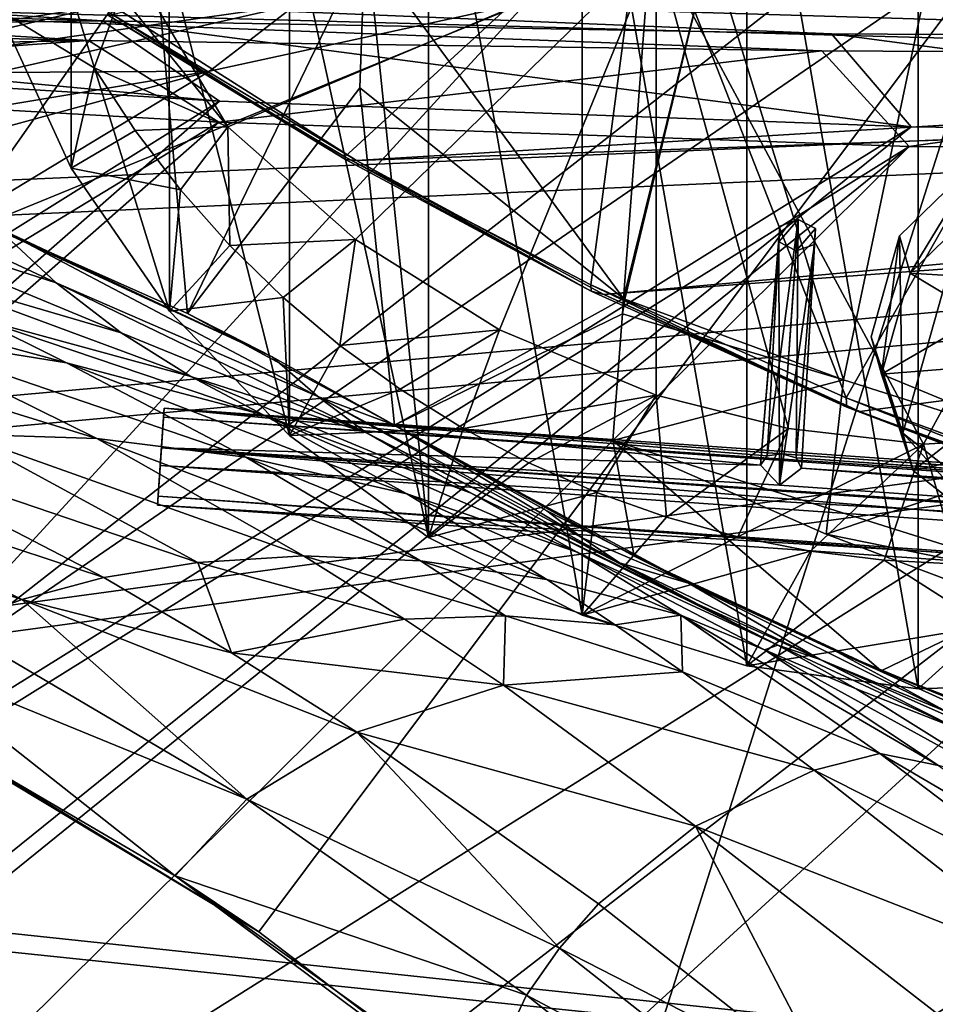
# Model space of a CAD drawing. Header units: metres. Extents: x -904 to 0, y -908 to 0.
# Tile 83 of 161: x -686 to -598, y -154 to -59. Entities that reach past the tile are written whole.
import ezdxf

# ---------------------------------------------------------------- set-up
doc = ezdxf.new("R2010")
doc.units = ezdxf.units.M

msp = doc.modelspace()

# ---------------------------------------------------------------- linework, layer by layer
at = {"layer": 'top'}
for points in [[(-599.289185, -25.944717, 1924.886841), (-582.246765, -24.173403, 1927.144531), (-582.486755, -122.939278, 1984.111816)], [(-615.870667, -27.952496, 1924.059814), (-599.289185, -25.944717, 1924.886841), (-599.292603, -123.532387, 1981.228638)], [(-599.292603, -123.532387, 1981.228638), (-599.289185, -25.944717, 1924.886841), (-582.486755, -122.939278, 1984.111816)], [(-631.825684, -30.156021, 1924.642944), (-615.870667, -27.952496, 1924.059814), (-615.893738, -121.315697, 1977.961182)], [(-615.893738, -121.315697, 1977.961182), (-615.870667, -27.952496, 1924.059814), (-599.292603, -123.532387, 1981.228638)], [(-646.723083, -32.457893, 1926.647583), (-631.825684, -30.156021, 1924.642944), (-631.843079, -116.379242, 1974.423828)], [(-631.843079, -116.379242, 1974.423828), (-631.825684, -30.156021, 1924.642944), (-615.893738, -121.315697, 1977.961182)], [(-653.473389, -43.613338, 1933.930176), (-646.723083, -32.457893, 1926.647583), (-646.729492, -108.869835, 1970.764648)], [(-646.729492, -108.869835, 1970.764648), (-646.723083, -32.457893, 1926.647583), (-631.843079, -116.379242, 1974.423828)], [(-625.838684, -45.323685, 1506.101196), (-573.211792, -37.15416, 1505.238892), (-606.250549, -95.326286, 1536.737061)], [(-606.250549, -95.326286, 1536.737061), (-573.211792, -37.15416, 1505.238892), (-580.693237, -104.750137, 1543.907715)], [(-660.197449, -47.493408, 1937.437622), (-653.473389, -43.613338, 1933.930176), (-646.729492, -108.869835, 1970.764648)], [(-677.72467, -58.27211, 1507.729004), (-625.838684, -45.323685, 1506.101196), (-654.81665, -71.977325, 1518.557007)], [(-625.838684, -45.323685, 1506.101196), (-630.979187, -84.363945, 1528.255493), (-654.81665, -71.977325, 1518.557007)], [(-630.979187, -84.363945, 1528.255493), (-625.838684, -45.323685, 1506.101196), (-606.250549, -95.326286, 1536.737061)], [(-671.847412, -52.832878, 1944.112305), (-660.197449, -47.493408, 1937.437622), (-660.17804, -98.976768, 1967.157227)], [(-660.197449, -47.493408, 1937.437622), (-646.729492, -108.869835, 1970.764648), (-660.17804, -98.976768, 1967.157227)], [(-606.136536, -51.913334, 661.366394), (-699.573181, -124.930893, 659.502441), (-590.518311, -49.992722, 661.435425)], [(-699.573181, -124.930893, 659.502441), (-663.146606, -147.079544, 658.922424), (-590.518311, -49.992722, 661.435425)], [(-590.518311, -49.992722, 661.435425), (-663.146606, -147.079544, 658.922424), (-629.467651, -172.820374, 658.248413)], [(-629.467651, -172.820374, 658.248413), (-584.097839, -207.702347, 657.334961), (-590.518311, -49.992722, 661.435425)], [(-606.136536, -51.913334, 661.366394), (-637.192749, -56.981213, 661.227844), (-699.573181, -124.930893, 659.502441)], [(-673.222168, -51.566269, 225.094833), (-691.508057, -77.616821, 226.568298), (-694.304688, -51.566387, 221.456497)], [(-670.081665, -87.140091, 232.05661), (-691.508057, -77.616821, 226.568298), (-673.222168, -51.566269, 225.094833)], [(-676.5354, -51.566265, 2019.448486), (-666.153809, -69.048439, 2018.337402), (-624.672058, -51.56601, 2028.267822)], [(-676.5354, -51.566265, 2019.448486), (-676.5354, -56.227249, 2018.626587), (-666.153809, -69.048439, 2018.337402)], [(-652.891602, -51.566227, 229.025223), (-670.081665, -87.140091, 232.05661), (-673.222168, -51.566269, 225.094833)], [(-652.891602, -51.566227, 229.025223), (-653.372864, -65.284836, 231.395981), (-670.081665, -87.140091, 232.05661)], [(-666.153809, -69.048439, 2018.337402), (-653.805725, -79.988022, 2018.618408), (-624.672058, -51.56601, 2028.267822)], [(-624.672058, -51.56601, 2028.267822), (-653.805725, -79.988022, 2018.618408), (-639.842285, -88.741081, 2019.398438)], [(-627.826843, -85.693954, 240.781998), (-653.372864, -65.284836, 231.395981), (-652.891602, -51.566227, 229.025223)], [(-625.241882, -51.566051, 235.196579), (-627.826843, -85.693954, 240.781998), (-652.891602, -51.566227, 229.025223)], [(-639.842285, -88.741081, 2019.398438), (-624.666809, -95.070076, 2020.597656), (-624.672058, -51.56601, 2028.267822)], [(-619.445923, -51.565506, 231.234299), (-627.696411, -85.774162, 240.76474), (-627.826843, -85.693954, 240.781998)], [(-627.826843, -85.693954, 240.781998), (-625.241882, -51.566051, 235.196579), (-619.445923, -51.565506, 231.234299)], [(-606.513977, -93.594833, 227.542374), (-627.696411, -85.774162, 240.76474), (-619.445923, -51.565506, 231.234299)], [(-572.431702, -51.56575, 2034.584595), (-624.672058, -51.56601, 2028.267822), (-598.748596, -99.805199, 2023.215332)], [(-624.672058, -51.56601, 2028.267822), (-611.855408, -98.296593, 2021.814209), (-598.748596, -99.805199, 2023.215332)], [(-624.666809, -95.070076, 2020.597656), (-611.855408, -98.296593, 2021.814209), (-624.672058, -51.56601, 2028.267822)], [(-597.693359, -51.565914, 217.78299), (-606.513977, -93.594833, 227.542374), (-619.445923, -51.565506, 231.234299)], [(-584.61438, -100.53476, 216.1931), (-606.513977, -93.594833, 227.542374), (-597.693359, -51.565914, 217.78299)], [(-572.431702, -51.56575, 2034.584595), (-598.748596, -99.805199, 2023.215332), (-572.460754, -98.283653, 2026.344116)], [(-575.18042, -51.565811, 206.322891), (-584.61438, -100.53476, 216.1931), (-597.693359, -51.565914, 217.78299)], [(-681.336731, -56.008152, 1951.036011), (-671.847412, -52.832878, 1944.112305), (-671.826111, -86.944016, 1963.797729)], [(-671.847412, -52.832878, 1944.112305), (-660.17804, -98.976768, 1967.157227), (-671.826111, -86.944016, 1963.797729)], [(-688.421509, -57.72229, 1958.627319), (-681.336731, -56.008152, 1951.036011), (-681.336914, -73.076019, 1960.890259)], [(-676.5354, -56.227249, 2018.626587), (-688.421509, -57.72229, 1958.627319), (-679.103699, -63.336586, 1989.019043)], [(-681.336731, -56.008152, 1951.036011), (-671.826111, -86.944016, 1963.797729), (-681.336914, -73.076019, 1960.890259)], [(-666.153809, -69.048439, 2018.337402), (-676.5354, -56.227249, 2018.626587), (-679.103699, -63.336586, 1989.019043)], [(-676.740051, -57.707558, 1606.950562), (-653.710815, -72.309532, 1606.576172), (-387.700989, -56.295364, 1606.961792)], [(-387.700989, -56.295364, 1606.961792), (-653.710815, -72.309532, 1606.576172), (-379.609039, -62.712627, 1606.793701)], [(-688.617249, -63.810783, 771.015198), (-659.544006, -57.217247, 770.81958), (-705.781616, -63.809055, 881.688293)], [(-659.544006, -57.217247, 770.81958), (-678.420044, -57.36451, 881.352661), (-705.781616, -63.809055, 881.688293)], [(-637.192749, -56.981213, 661.227844), (-698.250366, -81.97522, 660.627258), (-699.573181, -124.930893, 659.502441)], [(-637.192749, -56.981213, 661.227844), (-667.944397, -63.67429, 661.088806), (-698.250366, -81.97522, 660.627258)], [(-688.617249, -63.810783, 771.015198), (-667.944397, -63.67429, 661.088806), (-659.544006, -57.217247, 770.81958)], [(-667.944397, -63.67429, 661.088806), (-637.192749, -56.981213, 661.227844), (-659.544006, -57.217247, 770.81958)], [(-719.390991, -63.668213, 992.853638), (-678.420044, -57.36451, 881.352661), (-693.73999, -57.422012, 992.433289)], [(-705.781616, -63.809055, 881.688293), (-678.420044, -57.36451, 881.352661), (-719.390991, -63.668213, 992.853638)], [(-679.103699, -63.336586, 1989.019043), (-688.421509, -57.72229, 1958.627319), (-681.336914, -73.076019, 1960.890259)], [(-654.772949, -72.232903, 1562.806396), (-677.580322, -58.030148, 1557.350708), (-677.72467, -58.27211, 1507.729004)], [(-676.740051, -57.707558, 1606.950562), (-677.580322, -58.030148, 1557.350708), (-653.710815, -72.309532, 1606.576172)], [(-677.580322, -58.030148, 1557.350708), (-654.772949, -72.232903, 1562.806396), (-653.710815, -72.309532, 1606.576172)], [(-654.81665, -71.977325, 1518.557007), (-654.772949, -72.232903, 1562.806396), (-677.72467, -58.27211, 1507.729004)], [(-653.710815, -72.309532, 1606.576172), (-629.739319, -85.308647, 1606.241211), (-379.609039, -62.712627, 1606.793701)], [(-379.609039, -62.712627, 1606.793701), (-629.739319, -85.308647, 1606.241211), (-369.758789, -65.81794, 1606.712402)], [(-688.617249, -63.810783, 771.015198), (-717.313416, -71.901535, 771.204773), (-667.944397, -63.67429, 661.088806)], [(-717.313416, -71.901535, 771.204773), (-698.311218, -71.975281, 660.949097), (-667.944397, -63.67429, 661.088806)], [(-667.944397, -63.67429, 661.088806), (-698.311218, -71.975281, 660.949097), (-698.250366, -81.97522, 660.627258)], [(-681.336914, -73.076019, 1960.890259), (-675.14624, -69.404274, 1989.514282), (-679.103699, -63.336586, 1989.019043)], [(-675.14624, -69.404274, 1989.514282), (-666.153809, -69.048439, 2018.337402), (-679.103699, -63.336586, 1989.019043)], [(-653.372864, -65.284836, 231.395981), (-650.000427, -97.990288, 237.975601), (-670.081665, -87.140091, 232.05661)], [(-653.372864, -65.284836, 231.395981), (-627.826843, -85.693954, 240.781998), (-650.000427, -97.990288, 237.975601)], [(-629.739319, -85.308647, 1606.241211), (-604.935974, -96.644119, 1605.948364), (-369.758789, -65.81794, 1606.712402)], [(-369.758789, -65.81794, 1606.712402), (-604.935974, -96.644119, 1605.948364), (-579.41748, -106.263069, 1605.699219)], [(-670.760498, -75.160553, 1990.12854), (-675.14624, -69.404274, 1989.514282), (-681.336914, -73.076019, 1960.890259)], [(-675.14624, -69.404274, 1989.514282), (-670.760498, -75.160553, 1990.12854), (-666.153809, -69.048439, 2018.337402)], [(-666.153809, -69.048439, 2018.337402), (-670.760498, -75.160553, 1990.12854), (-665.9729, -80.574387, 1990.850586)], [(-653.805725, -79.988022, 2018.618408), (-666.153809, -69.048439, 2018.337402), (-665.9729, -80.574387, 1990.850586)], [(-706.781189, -76.455765, 409.234253), (-713.90332, -69.70594, 407.43335), (-682.79718, -84.184547, 383.199188)], [(-713.90332, -69.70594, 407.43335), (-688.608215, -78.789703, 381.493652), (-682.79718, -84.184547, 383.199188)], [(-630.979187, -84.363945, 1528.255493), (-630.947449, -85.001038, 1567.692261), (-654.81665, -71.977325, 1518.557007)], [(-630.947449, -85.001038, 1567.692261), (-654.772949, -72.232903, 1562.806396), (-654.81665, -71.977325, 1518.557007)], [(-653.710815, -72.309532, 1606.576172), (-654.772949, -72.232903, 1562.806396), (-630.947449, -85.001038, 1567.692261)], [(-629.739319, -85.308647, 1606.241211), (-653.710815, -72.309532, 1606.576172), (-630.947449, -85.001038, 1567.692261)], [(-671.826111, -86.944016, 1963.797729), (-670.760498, -75.160553, 1990.12854), (-681.336914, -73.076019, 1960.890259)], [(-665.9729, -80.574387, 1990.850586), (-670.760498, -75.160553, 1990.12854), (-671.826111, -86.944016, 1963.797729)], [(-698.969971, -82.44548, 411.105713), (-706.781189, -76.455765, 409.234253), (-676.487732, -89.034195, 384.943604)], [(-706.781189, -76.455765, 409.234253), (-682.79718, -84.184547, 383.199188), (-676.487732, -89.034195, 384.943604)], [(-670.081665, -87.140091, 232.05661), (-661.854492, -91.347397, 357.745209), (-691.508057, -77.616821, 226.568298)], [(-661.854492, -91.347397, 357.745209), (-688.608215, -78.789703, 381.493652), (-691.508057, -77.616821, 226.568298)], [(-682.79718, -84.184547, 383.199188), (-688.608215, -78.789703, 381.493652), (-657.457458, -95.206398, 359.191254)], [(-688.608215, -78.789703, 381.493652), (-661.854492, -91.347397, 357.745209), (-657.457458, -95.206398, 359.191254)], [(-653.805725, -79.988022, 2018.618408), (-665.9729, -80.574387, 1990.850586), (-660.810913, -85.618492, 1991.668945)], [(-655.303345, -90.26812, 1992.571411), (-653.805725, -79.988022, 2018.618408), (-660.810913, -85.618492, 1991.668945)], [(-639.842285, -88.741081, 2019.398438), (-653.805725, -79.988022, 2018.618408), (-655.303345, -90.26812, 1992.571411)], [(-660.810913, -85.618492, 1991.668945), (-665.9729, -80.574387, 1990.850586), (-671.826111, -86.944016, 1963.797729)], [(-676.487732, -89.034195, 384.943604), (-669.759094, -93.275589, 386.704712), (-698.969971, -82.44548, 411.105713)], [(-669.759094, -93.275589, 386.704712), (-690.585266, -87.585106, 413.019958), (-698.969971, -82.44548, 411.105713)], [(-690.585266, -87.585106, 413.019958), (-681.800598, -91.951897, 414.950867), (-709.900879, -84.246231, 440.784576)], [(-681.800598, -91.951897, 414.950867), (-699.474854, -89.081345, 442.74588), (-709.900879, -84.246231, 440.784576)], [(-676.487732, -89.034195, 384.943604), (-682.79718, -84.184547, 383.199188), (-652.741638, -98.710968, 360.64389)], [(-682.79718, -84.184547, 383.199188), (-657.457458, -95.206398, 359.191254), (-652.741638, -98.710968, 360.64389)], [(-606.250549, -95.326286, 1536.737061), (-606.190125, -96.241852, 1571.963257), (-630.979187, -84.363945, 1528.255493)], [(-606.190125, -96.241852, 1571.963257), (-630.947449, -85.001038, 1567.692261), (-630.979187, -84.363945, 1528.255493)], [(-671.826111, -86.944016, 1963.797729), (-660.17804, -98.976768, 1967.157227), (-660.810913, -85.618492, 1991.668945)], [(-660.17804, -98.976768, 1967.157227), (-655.303345, -90.26812, 1992.571411), (-660.810913, -85.618492, 1991.668945)], [(-627.826843, -85.693954, 240.781998), (-627.940002, -87.188065, 241.026535), (-650.000427, -97.990288, 237.975601)], [(-629.739319, -85.308647, 1606.241211), (-630.947449, -85.001038, 1567.692261), (-606.190125, -96.241852, 1571.963257)], [(-604.935974, -96.644119, 1605.948364), (-629.739319, -85.308647, 1606.241211), (-606.190125, -96.241852, 1571.963257)], [(-627.696411, -85.774162, 240.76474), (-627.940002, -87.188065, 241.026535), (-627.826843, -85.693954, 240.781998)], [(-606.513977, -93.594833, 227.542374), (-627.940002, -87.188065, 241.026535), (-627.696411, -85.774162, 240.76474)], [(-669.759094, -93.275589, 386.704712), (-662.732483, -96.966431, 388.465149), (-690.585266, -87.585106, 413.019958)], [(-662.732483, -96.966431, 388.465149), (-681.800598, -91.951897, 414.950867), (-690.585266, -87.585106, 413.019958)], [(-650.000427, -97.990288, 237.975601), (-650.000488, -97.990654, 348.25708), (-670.081665, -87.140091, 232.05661)], [(-650.000488, -97.990654, 348.25708), (-661.854492, -91.347397, 357.745209), (-670.081665, -87.140091, 232.05661)], [(-650.000427, -97.990288, 237.975601), (-627.940002, -87.188065, 241.026535), (-628.85614, -99.448586, 243.024078)], [(-628.85614, -99.448586, 243.024078), (-627.940002, -87.188065, 241.026535), (-606.513977, -93.594833, 227.542374)], [(-699.474854, -89.081345, 442.74588), (-678.850708, -99.274269, 446.655853), (-715.564514, -87.919098, 471.651886)], [(-678.850708, -99.274269, 446.655853), (-691.964844, -98.856468, 475.370453), (-715.564514, -87.919098, 471.651886)], [(-649.480347, -94.500999, 1993.545776), (-639.842285, -88.741081, 2019.398438), (-655.303345, -90.26812, 1992.571411)], [(-643.37262, -98.297325, 1994.579956), (-639.842285, -88.741081, 2019.398438), (-649.480347, -94.500999, 1993.545776)], [(-624.666809, -95.070076, 2020.597656), (-639.842285, -88.741081, 2019.398438), (-643.37262, -98.297325, 1994.579956)], [(-681.800598, -91.951897, 414.950867), (-664.415955, -101.083519, 418.807953), (-699.474854, -89.081345, 442.74588)], [(-664.415955, -101.083519, 418.807953), (-678.850708, -99.274269, 446.655853), (-699.474854, -89.081345, 442.74588)], [(-676.487732, -89.034195, 384.943604), (-652.741638, -98.710968, 360.64389), (-669.759094, -93.275589, 386.704712)], [(-649.480347, -94.500999, 1993.545776), (-655.303345, -90.26812, 1992.571411), (-660.17804, -98.976768, 1967.157227)], [(-657.457458, -95.206398, 359.191254), (-661.854492, -91.347397, 357.745209), (-650.000488, -97.990654, 348.25708)], [(-662.732483, -96.966431, 388.465149), (-648.818665, -104.630913, 391.989044), (-681.800598, -91.951897, 414.950867)], [(-648.818665, -104.630913, 391.989044), (-664.415955, -101.083519, 418.807953), (-681.800598, -91.951897, 414.950867)], [(-652.741638, -98.710968, 360.64389), (-642.574463, -104.582138, 363.514862), (-669.759094, -93.275589, 386.704712)], [(-642.574463, -104.582138, 363.514862), (-662.732483, -96.966431, 388.465149), (-669.759094, -93.275589, 386.704712)], [(-608.191833, -108.552475, 230.130722), (-628.85614, -99.448586, 243.024078), (-606.513977, -93.594833, 227.542374)], [(-608.191833, -108.552475, 230.130722), (-606.513977, -93.594833, 227.542374), (-584.61438, -100.53476, 216.1931)], [(-660.17804, -98.976768, 1967.157227), (-643.37262, -98.297325, 1994.579956), (-649.480347, -94.500999, 1993.545776)], [(-657.457458, -95.206398, 359.191254), (-650.000488, -97.990654, 348.25708), (-631.828857, -108.912361, 338.271667)], [(-657.457458, -95.206398, 359.191254), (-631.828857, -108.912361, 338.271667), (-628.220825, -111.307091, 339.298523)], [(-652.741638, -98.710968, 360.64389), (-657.457458, -95.206398, 359.191254), (-628.220825, -111.307091, 339.298523)], [(-643.37262, -98.297325, 1994.579956), (-637.007935, -101.641159, 1995.66272), (-624.666809, -95.070076, 2020.597656)], [(-637.007935, -101.641159, 1995.66272), (-630.423401, -104.515373, 1996.78186), (-624.666809, -95.070076, 2020.597656)], [(-624.666809, -95.070076, 2020.597656), (-630.423401, -104.515373, 1996.78186), (-623.655945, -106.904442, 1997.925659)], [(-611.855408, -98.296593, 2021.814209), (-624.666809, -95.070076, 2020.597656), (-623.655945, -106.904442, 1997.925659)], [(-580.693237, -104.750137, 1543.907715), (-580.734863, -105.414047, 1559.733521), (-606.250549, -95.326286, 1536.737061)], [(-580.734863, -105.414047, 1559.733521), (-606.190125, -96.241852, 1571.963257), (-606.250549, -95.326286, 1536.737061)], [(-580.734863, -105.414047, 1559.733521), (-580.607422, -105.857239, 1575.572754), (-606.190125, -96.241852, 1571.963257)], [(-580.607422, -105.857239, 1575.572754), (-580.309692, -106.088234, 1591.411133), (-606.190125, -96.241852, 1571.963257)], [(-606.190125, -96.241852, 1571.963257), (-580.309692, -106.088234, 1591.411133), (-604.935974, -96.644119, 1605.948364)], [(-642.574463, -104.582138, 363.514862), (-632.304504, -110.281067, 366.378967), (-662.732483, -96.966431, 388.465149)], [(-632.304504, -110.281067, 366.378967), (-648.818665, -104.630913, 391.989044), (-662.732483, -96.966431, 388.465149)], [(-580.309692, -106.088234, 1591.411133), (-579.41748, -106.263069, 1605.699219), (-604.935974, -96.644119, 1605.948364)], [(-660.17804, -98.976768, 1967.157227), (-646.729492, -108.869835, 1970.764648), (-643.37262, -98.297325, 1994.579956)], [(-650.000427, -97.990288, 237.975601), (-635.248657, -106.285835, 337.241669), (-650.000488, -97.990654, 348.25708)], [(-650.000488, -97.990654, 348.25708), (-635.248657, -106.285835, 337.241669), (-631.828857, -108.912361, 338.271667)], [(-626.786621, -110.682686, 245.53241), (-621.517151, -113.292892, 327.720367), (-650.000427, -97.990288, 237.975601)], [(-621.517151, -113.292892, 327.720367), (-635.248657, -106.285835, 337.241669), (-650.000427, -97.990288, 237.975601)], [(-628.85614, -99.448586, 243.024078), (-626.786621, -110.682686, 245.53241), (-650.000427, -97.990288, 237.975601)], [(-646.729492, -108.869835, 1970.764648), (-637.007935, -101.641159, 1995.66272), (-643.37262, -98.297325, 1994.579956)], [(-611.855408, -98.296593, 2021.814209), (-623.655945, -106.904442, 1997.925659), (-616.735474, -108.799606, 1999.084717)], [(-598.748596, -99.805199, 2023.215332), (-611.855408, -98.296593, 2021.814209), (-616.735474, -108.799606, 1999.084717)], [(-572.460754, -98.283653, 2026.344116), (-598.748596, -99.805199, 2023.215332), (-595.406555, -111.441788, 2002.560303)], [(-703.663269, -99.514404, 504.812805), (-691.964844, -98.856468, 475.370453), (-669.075684, -111.282997, 479.030426)], [(-669.075684, -111.282997, 479.030426), (-691.964844, -98.856468, 475.370453), (-658.824158, -110.656563, 450.523987)], [(-691.964844, -98.856468, 475.370453), (-678.850708, -99.274269, 446.655853), (-658.824158, -110.656563, 450.523987)], [(-628.220825, -111.307091, 339.298523), (-620.571533, -115.36618, 341.313812), (-652.741638, -98.710968, 360.64389)], [(-620.571533, -115.36618, 341.313812), (-642.574463, -104.582138, 363.514862), (-652.741638, -98.710968, 360.64389)], [(-713.891357, -100.969963, 534.868774), (-703.663269, -99.514404, 504.812805), (-678.190979, -112.758087, 508.056793)], [(-678.190979, -112.758087, 508.056793), (-703.663269, -99.514404, 504.812805), (-669.075684, -111.282997, 479.030426)], [(-658.824158, -110.656563, 450.523987), (-678.850708, -99.274269, 446.655853), (-647.512573, -111.12001, 422.643219)], [(-678.850708, -99.274269, 446.655853), (-664.415955, -101.083519, 418.807953), (-647.512573, -111.12001, 422.643219)], [(-628.85614, -99.448586, 243.024078), (-608.191833, -108.552475, 230.130722), (-585.16449, -113.234718, 254.221786)], [(-585.16449, -113.234718, 254.221786), (-602.860229, -121.780579, 252.522476), (-628.85614, -99.448586, 243.024078)], [(-602.860229, -121.780579, 252.522476), (-626.786621, -110.682686, 245.53241), (-628.85614, -99.448586, 243.024078)], [(-616.735474, -108.799606, 1999.084717), (-609.696655, -110.19175, 2000.249146), (-598.748596, -99.805199, 2023.215332)], [(-609.696655, -110.19175, 2000.249146), (-602.574768, -111.074043, 2001.4104), (-598.748596, -99.805199, 2023.215332)], [(-598.748596, -99.805199, 2023.215332), (-602.574768, -111.074043, 2001.4104), (-595.406555, -111.441788, 2002.560303)], [(-722.614502, -102.98246, 565.43512), (-713.891357, -100.969963, 534.868774), (-686.125, -114.869667, 537.516479)], [(-686.125, -114.869667, 537.516479), (-713.891357, -100.969963, 534.868774), (-678.190979, -112.758087, 508.056793)], [(-647.512573, -111.12001, 422.643219), (-664.415955, -101.083519, 418.807953), (-635.266174, -112.937775, 395.511108)], [(-664.415955, -101.083519, 418.807953), (-648.818665, -104.630913, 391.989044), (-635.266174, -112.937775, 395.511108)], [(-586.31427, -116.783852, 218.740707), (-608.191833, -108.552475, 230.130722), (-584.61438, -100.53476, 216.1931)], [(-637.007935, -101.641159, 1995.66272), (-646.729492, -108.869835, 1970.764648), (-630.423401, -104.515373, 1996.78186)], [(-692.848328, -117.434547, 567.329651), (-722.614502, -102.98246, 565.43512), (-686.125, -114.869667, 537.516479)], [(-635.266174, -112.937775, 395.511108), (-648.818665, -104.630913, 391.989044), (-622.274048, -116.389595, 369.260284)], [(-648.818665, -104.630913, 391.989044), (-632.304504, -110.281067, 366.378967), (-622.274048, -116.389595, 369.260284)], [(-646.729492, -108.869835, 1970.764648), (-631.843079, -116.379242, 1974.423828), (-630.423401, -104.515373, 1996.78186)], [(-612.861938, -119.315041, 343.322388), (-642.574463, -104.582138, 363.514862), (-620.571533, -115.36618, 341.313812)], [(-612.861938, -119.315041, 343.322388), (-632.304504, -110.281067, 366.378967), (-642.574463, -104.582138, 363.514862)], [(-630.423401, -104.515373, 1996.78186), (-631.843079, -116.379242, 1974.423828), (-623.655945, -106.904442, 1997.925659)], [(-631.828857, -108.912361, 338.271667), (-635.248657, -106.285835, 337.241669), (-621.517151, -113.292892, 327.720367)], [(-623.655945, -106.904442, 1997.925659), (-631.843079, -116.379242, 1974.423828), (-616.735474, -108.799606, 1999.084717)], [(-608.191833, -108.552475, 230.130722), (-586.31427, -116.783852, 218.740707), (-585.16449, -113.234718, 254.221786)], [(-631.843079, -116.379242, 1974.423828), (-609.696655, -110.19175, 2000.249146), (-616.735474, -108.799606, 1999.084717)], [(-631.828857, -108.912361, 338.271667), (-621.517151, -113.292892, 327.720367), (-628.220825, -111.307091, 339.298523)], [(-658.824158, -110.656563, 450.523987), (-649.05835, -116.782669, 452.437958), (-669.075684, -111.282997, 479.030426)], [(-647.512573, -111.12001, 422.643219), (-639.257019, -116.47039, 424.549255), (-658.824158, -110.656563, 450.523987)], [(-639.257019, -116.47039, 424.549255), (-649.05835, -116.782669, 452.437958), (-658.824158, -110.656563, 450.523987)], [(-622.274048, -116.389595, 369.260284), (-632.304504, -110.281067, 366.378967), (-614.156555, -119.756935, 357.028595)], [(-632.304504, -110.281067, 366.378967), (-612.861938, -119.315041, 343.322388), (-614.156555, -119.756935, 357.028595)], [(-631.843079, -116.379242, 1974.423828), (-615.893738, -121.315697, 1977.961182), (-609.696655, -110.19175, 2000.249146)], [(-602.860229, -121.780579, 252.522476), (-607.443481, -119.801796, 318.643555), (-626.786621, -110.682686, 245.53241)], [(-607.443481, -119.801796, 318.643555), (-621.517151, -113.292892, 327.720367), (-626.786621, -110.682686, 245.53241)], [(-615.893738, -121.315697, 1977.961182), (-602.574768, -111.074043, 2001.4104), (-609.696655, -110.19175, 2000.249146)], [(-669.075684, -111.282997, 479.030426), (-665.804688, -120.03463, 509.647522), (-678.190979, -112.758087, 508.056793)], [(-649.05835, -116.782669, 452.437958), (-665.804688, -120.03463, 509.647522), (-669.075684, -111.282997, 479.030426)], [(-635.266174, -112.937775, 395.511108), (-628.634644, -117.328247, 397.269226), (-647.512573, -111.12001, 422.643219)], [(-628.634644, -117.328247, 397.269226), (-639.257019, -116.47039, 424.549255), (-647.512573, -111.12001, 422.643219)], [(-621.517151, -113.292892, 327.720367), (-608.78363, -120.693016, 330.97641), (-628.220825, -111.307091, 339.298523)], [(-608.78363, -120.693016, 330.97641), (-620.571533, -115.36618, 341.313812), (-628.220825, -111.307091, 339.298523)], [(-602.574768, -111.074043, 2001.4104), (-615.893738, -121.315697, 1977.961182), (-592.554504, -117.468033, 1992.686523)], [(-602.574768, -111.074043, 2001.4104), (-592.554504, -117.468033, 1992.686523), (-595.406555, -111.441788, 2002.560303)], [(-665.804688, -120.03463, 509.647522), (-686.125, -114.869667, 537.516479), (-678.190979, -112.758087, 508.056793)], [(-635.266174, -112.937775, 395.511108), (-622.274048, -116.389595, 369.260284), (-628.634644, -117.328247, 397.269226)], [(-607.443481, -119.801796, 318.643555), (-596.436768, -125.784904, 321.172089), (-621.517151, -113.292892, 327.720367)], [(-596.436768, -125.784904, 321.172089), (-608.78363, -120.693016, 330.97641), (-621.517151, -113.292892, 327.720367)], [(-577.790833, -131.438873, 258.708527), (-602.860229, -121.780579, 252.522476), (-585.16449, -113.234718, 254.221786)], [(-692.848328, -117.434547, 567.329651), (-686.125, -114.869667, 537.516479), (-664.326416, -134.21666, 569.149597)], [(-686.125, -114.869667, 537.516479), (-665.804688, -120.03463, 509.647522), (-653.673157, -127.735252, 511.214691)], [(-686.125, -114.869667, 537.516479), (-653.673157, -127.735252, 511.214691), (-664.326416, -134.21666, 569.149597)], [(-608.78363, -120.693016, 330.97641), (-612.861938, -119.315041, 343.322388), (-620.571533, -115.36618, 341.313812)], [(-622.274048, -116.389595, 369.260284), (-622.104248, -121.87397, 399.024231), (-628.634644, -117.328247, 397.269226)], [(-614.156555, -119.756935, 357.028595), (-597.304688, -130.963715, 361.993378), (-622.274048, -116.389595, 369.260284)], [(-597.304688, -130.963715, 361.993378), (-602.984314, -129.813568, 375.061127), (-622.274048, -116.389595, 369.260284)], [(-622.274048, -116.389595, 369.260284), (-602.984314, -129.813568, 375.061127), (-622.104248, -121.87397, 399.024231)], [(-639.469543, -123.191597, 454.336243), (-665.804688, -120.03463, 509.647522), (-649.05835, -116.782669, 452.437958)], [(-639.257019, -116.47039, 424.549255), (-639.469543, -123.191597, 454.336243), (-649.05835, -116.782669, 452.437958)], [(-622.104248, -121.87397, 399.024231), (-639.469543, -123.191597, 454.336243), (-639.257019, -116.47039, 424.549255)], [(-628.634644, -117.328247, 397.269226), (-622.104248, -121.87397, 399.024231), (-639.257019, -116.47039, 424.549255)], [(-664.326416, -134.21666, 569.149597), (-698.339539, -120.294052, 597.428589), (-692.848328, -117.434547, 567.329651)], [(-615.893738, -121.315697, 1977.961182), (-599.292603, -123.532387, 1981.228638), (-592.554504, -117.468033, 1992.686523)], [(-592.554504, -117.468033, 1992.686523), (-599.292603, -123.532387, 1981.228638), (-582.486755, -122.939278, 1984.111816)], [(-665.804688, -120.03463, 509.647522), (-639.469543, -123.191597, 454.336243), (-653.673157, -127.735252, 511.214691)], [(-614.156555, -119.756935, 357.028595), (-612.861938, -119.315041, 343.322388), (-605.297119, -123.523201, 345.346222)], [(-605.297119, -123.523201, 345.346222), (-590.617188, -132.716324, 349.436768), (-614.156555, -119.756935, 357.028595)], [(-590.617188, -132.716324, 349.436768), (-597.304688, -130.963715, 361.993378), (-614.156555, -119.756935, 357.028595)], [(-612.861938, -119.315041, 343.322388), (-595.609253, -127.360001, 334.208771), (-605.297119, -123.523201, 345.346222)], [(-595.609253, -127.360001, 334.208771), (-612.861938, -119.315041, 343.322388), (-608.78363, -120.693016, 330.97641)], [(-593.020996, -125.802505, 310.012787), (-583.542358, -130.594498, 311.931519), (-607.443481, -119.801796, 318.643555)], [(-583.542358, -130.594498, 311.931519), (-596.436768, -125.784904, 321.172089), (-607.443481, -119.801796, 318.643555)], [(-602.860229, -121.780579, 252.522476), (-593.020996, -125.802505, 310.012787), (-607.443481, -119.801796, 318.643555)], [(-671.265503, -141.673218, 627.740967), (-702.585693, -123.329681, 627.740967), (-698.339539, -120.294052, 597.428589)], [(-671.265503, -141.673218, 627.740967), (-698.339539, -120.294052, 597.428589), (-664.326416, -134.21666, 569.149597)], [(-585.11084, -131.192886, 323.690186), (-595.609253, -127.360001, 334.208771), (-608.78363, -120.693016, 330.97641)], [(-608.78363, -120.693016, 330.97641), (-596.436768, -125.784904, 321.172089), (-585.11084, -131.192886, 323.690186)], [(-622.104248, -121.87397, 399.024231), (-609.359802, -131.420776, 402.52121), (-639.469543, -123.191597, 454.336243)], [(-602.984314, -129.813568, 375.061127), (-609.359802, -131.420776, 402.52121), (-622.104248, -121.87397, 399.024231)], [(-577.790833, -131.438873, 258.708527), (-578.249451, -131.279343, 301.835968), (-602.860229, -121.780579, 252.522476)], [(-578.249451, -131.279343, 301.835968), (-593.020996, -125.802505, 310.012787), (-602.860229, -121.780579, 252.522476)], [(-699.573181, -124.930893, 659.502441), (-702.585693, -123.329681, 627.740967), (-663.146606, -147.079544, 658.922424)], [(-702.585693, -123.329681, 627.740967), (-671.265503, -141.673218, 627.740967), (-663.146606, -147.079544, 658.922424)], [(-639.469543, -123.191597, 454.336243), (-620.856812, -136.832703, 458.078735), (-653.673157, -127.735252, 511.214691)], [(-609.359802, -131.420776, 402.52121), (-620.856812, -136.832703, 458.078735), (-639.469543, -123.191597, 454.336243)], [(-605.297119, -123.523201, 345.346222), (-595.609253, -127.360001, 334.208771), (-590.617188, -132.716324, 349.436768)], [(-664.326416, -134.21666, 569.149597), (-653.673157, -127.735252, 511.214691), (-634.043091, -148.667786, 542.536072)], [(-620.856812, -136.832703, 458.078735), (-630.236084, -144.366135, 514.270203), (-653.673157, -127.735252, 511.214691)], [(-653.673157, -127.735252, 511.214691), (-630.236084, -144.366135, 514.270203), (-634.043091, -148.667786, 542.536072)], [(-609.359802, -131.420776, 402.52121), (-602.984314, -129.813568, 375.061127), (-584.100098, -144.099457, 380.917175)], [(-584.100098, -144.099457, 380.917175), (-602.984314, -129.813568, 375.061127), (-580.753479, -142.869049, 367.025482)], [(-602.984314, -129.813568, 375.061127), (-597.304688, -130.963715, 361.993378), (-580.753479, -142.869049, 367.025482)], [(-620.856812, -136.832703, 458.078735), (-609.359802, -131.420776, 402.52121), (-584.122314, -151.214691, 409.540894)], [(-584.122314, -151.214691, 409.540894), (-609.359802, -131.420776, 402.52121), (-584.100098, -144.099457, 380.917175)], [(-637.238647, -153.212677, 570.882935), (-671.265503, -141.673218, 627.740967), (-664.326416, -134.21666, 569.149597)], [(-637.238647, -153.212677, 570.882935), (-664.326416, -134.21666, 569.149597), (-634.043091, -148.667786, 542.536072)], [(-630.236084, -144.366135, 514.270203), (-620.856812, -136.832703, 458.078735), (-607.668091, -162.161316, 517.240845)], [(-607.668091, -162.161316, 517.240845), (-620.856812, -136.832703, 458.078735), (-584.135437, -165.334106, 465.538879)], [(-584.135437, -165.334106, 465.538879), (-620.856812, -136.832703, 458.078735), (-584.122314, -151.214691, 409.540894)], [(-641.753601, -162.767349, 627.740967), (-671.265503, -141.673218, 627.740967), (-637.238647, -153.212677, 570.882935)], [(-663.146606, -147.079544, 658.922424), (-671.265503, -141.673218, 627.740967), (-629.467651, -172.820374, 658.248413)], [(-671.265503, -141.673218, 627.740967), (-641.753601, -162.767349, 627.740967), (-629.467651, -172.820374, 658.248413)], [(-630.236084, -144.366135, 514.270203), (-607.668091, -162.161316, 517.240845), (-634.043091, -148.667786, 542.536072)], [(-637.238647, -153.212677, 570.882935), (-634.043091, -148.667786, 542.536072), (-609.64032, -167.89682, 544.911438)], [(-634.043091, -148.667786, 542.536072), (-607.668091, -162.161316, 517.240845), (-609.64032, -167.89682, 544.911438)], [(-611.306091, -173.768661, 572.546082), (-641.753601, -162.767349, 627.740967), (-637.238647, -153.212677, 570.882935)], [(-611.306091, -173.768661, 572.546082), (-637.238647, -153.212677, 570.882935), (-609.64032, -167.89682, 544.911438)]]:
    msp.add_3dface(points, dxfattribs=at)
at = {"layer": 'top0123413'}
for points in [[(-612.680054, -78.680672, 1600.752319), (-613.918884, -100.959908, 1627.986816), (-610.898804, -78.037315, 1601.395142)], [(-613.918884, -100.959908, 1627.986816), (-612.486877, -100.747734, 1628.526367), (-610.898804, -78.037315, 1601.395142)], [(-612.786926, -80.20903, 1599.466675), (-610.898804, -78.037315, 1601.395142), (-611.112549, -81.094025, 1598.823975)], [(-612.786926, -80.20903, 1599.466675), (-612.680054, -78.680672, 1600.752319), (-610.898804, -78.037315, 1601.395142)], [(-610.898804, -78.037315, 1601.395142), (-612.486877, -100.747734, 1628.526367), (-611.098206, -101.157028, 1627.986938)], [(-610.898804, -78.037315, 1601.395142), (-609.224426, -78.922318, 1600.752319), (-611.112549, -81.094025, 1598.823975)], [(-609.224426, -78.922318, 1600.752319), (-610.898804, -78.037315, 1601.395142), (-611.098206, -101.157028, 1627.986938)], [(-612.786926, -80.20903, 1599.466675), (-614.570129, -101.86895, 1626.921143), (-612.680054, -78.680672, 1600.752319)], [(-614.570129, -101.86895, 1626.921143), (-613.918884, -100.959908, 1627.986816), (-612.680054, -78.680672, 1600.752319)], [(-611.112549, -81.094025, 1598.823975), (-609.224426, -78.922318, 1600.752319), (-609.331299, -80.450668, 1599.466675)], [(-609.224426, -78.922318, 1600.752319), (-611.098206, -101.157028, 1627.986938), (-610.579895, -102.147957, 1626.921021)], [(-609.331299, -80.450668, 1599.466675), (-609.224426, -78.922318, 1600.752319), (-610.579895, -102.147957, 1626.921021)], [(-612.700623, -103.804451, 1625.9552), (-614.570129, -101.86895, 1626.921143), (-612.786926, -80.20903, 1599.466675)], [(-611.112549, -81.094025, 1598.823975), (-612.700623, -103.804451, 1625.9552), (-612.786926, -80.20903, 1599.466675)], [(-611.112549, -81.094025, 1598.823975), (-609.331299, -80.450668, 1599.466675), (-612.700623, -103.804451, 1625.9552)], [(-609.331299, -80.450668, 1599.466675), (-610.579895, -102.147957, 1626.921021), (-612.700623, -103.804451, 1625.9552)], [(-672.325317, -96.34214, 1629.041138), (-614.570129, -101.86895, 1626.921143), (-672.592468, -100.163025, 1625.827271)], [(-672.385864, -97.20826, 1633.96521), (-672.325317, -96.34214, 1629.041138), (-672.592468, -100.163025, 1625.827271)], [(-273.299683, -124.244728, 1629.041138), (-672.325317, -96.34214, 1629.041138), (-672.385864, -97.20826, 1633.96521)], [(-612.486877, -100.747734, 1628.526367), (-613.918884, -100.959908, 1627.986816), (-672.325317, -96.34214, 1629.041138)], [(-613.918884, -100.959908, 1627.986816), (-614.570129, -101.86895, 1626.921143), (-672.325317, -96.34214, 1629.041138)], [(-672.325317, -96.34214, 1629.041138), (-273.299683, -124.244728, 1629.041138), (-612.486877, -100.747734, 1628.526367)], [(-273.36026, -125.110855, 1633.96521), (-672.385864, -97.20826, 1633.96521), (-672.713623, -101.895279, 1635.675293)], [(-672.713623, -101.895279, 1635.675293), (-672.385864, -97.20826, 1633.96521), (-672.592468, -100.163025, 1625.827271)], [(-273.36026, -125.110855, 1633.96521), (-273.299683, -124.244728, 1629.041138), (-672.385864, -97.20826, 1633.96521)], [(-672.920227, -104.850044, 1627.537354), (-672.592468, -100.163025, 1625.827271), (-273.894623, -132.75264, 1627.537354)], [(-672.713623, -101.895279, 1635.675293), (-672.592468, -100.163025, 1625.827271), (-672.920227, -104.850044, 1627.537354)], [(-672.592468, -100.163025, 1625.827271), (-273.566864, -128.065613, 1625.827271), (-273.894623, -132.75264, 1627.537354)], [(-614.570129, -101.86895, 1626.921143), (-612.700623, -103.804451, 1625.9552), (-672.592468, -100.163025, 1625.827271)], [(-672.592468, -100.163025, 1625.827271), (-612.700623, -103.804451, 1625.9552), (-333.38266, -123.336266, 1625.9552)], [(-672.592468, -100.163025, 1625.827271), (-333.38266, -123.336266, 1625.9552), (-273.566864, -128.065613, 1625.827271)], [(-273.299683, -124.244728, 1629.041138), (-333.168915, -120.279549, 1628.526367), (-612.486877, -100.747734, 1628.526367)], [(-612.486877, -100.747734, 1628.526367), (-333.168915, -120.279549, 1628.526367), (-611.098206, -101.157028, 1627.986938)], [(-333.168915, -120.279549, 1628.526367), (-334.600922, -120.491714, 1627.986816), (-611.098206, -101.157028, 1627.986938)], [(-611.098206, -101.157028, 1627.986938), (-334.600922, -120.491714, 1627.986816), (-610.579895, -102.147957, 1626.921021)], [(-273.687988, -129.797867, 1635.675293), (-672.713623, -101.895279, 1635.675293), (-672.980774, -105.716171, 1632.461426)], [(-672.980774, -105.716171, 1632.461426), (-672.713623, -101.895279, 1635.675293), (-672.920227, -104.850044, 1627.537354)], [(-273.687988, -129.797867, 1635.675293), (-273.36026, -125.110855, 1633.96521), (-672.713623, -101.895279, 1635.675293)], [(-612.700623, -103.804451, 1625.9552), (-610.579895, -102.147957, 1626.921021), (-333.38266, -123.336266, 1625.9552)], [(-333.38266, -123.336266, 1625.9552), (-610.579895, -102.147957, 1626.921021), (-335.252167, -121.400764, 1626.921143)], [(-610.579895, -102.147957, 1626.921021), (-334.600922, -120.491714, 1627.986816), (-335.252167, -121.400764, 1626.921143)], [(-672.980774, -105.716171, 1632.461426), (-672.920227, -104.850044, 1627.537354), (-273.95517, -133.618759, 1632.461426)], [(-672.920227, -104.850044, 1627.537354), (-273.894623, -132.75264, 1627.537354), (-273.95517, -133.618759, 1632.461426)], [(-273.95517, -133.618759, 1632.461426), (-273.687988, -129.797867, 1635.675293), (-672.980774, -105.716171, 1632.461426)]]:
    msp.add_3dface(points, dxfattribs=at)
at = {"layer": 'top0123433'}
for points in [[(-601.073608, -79.614731, 1955.17749), (-593.205627, -71.972145, 1952.115845), (-600.052673, -83.238785, 1948.754639)], [(-593.205627, -71.972145, 1952.115845), (-601.073608, -79.614731, 1955.17749), (-600.778992, -98.753326, 1966.023071)], [(-592.695374, -105.121147, 1970.901001), (-593.205627, -71.972145, 1952.115845), (-600.778992, -98.753326, 1966.023071)], [(-593.205627, -71.972145, 1952.115845), (-592.184753, -75.596191, 1945.692993), (-600.052673, -83.238785, 1948.754639)], [(-600.052673, -83.238785, 1948.754639), (-592.184753, -75.596191, 1945.692993), (-590.531738, -83.818611, 1950.595093)], [(-603.845642, -89.417328, 1960.267944), (-601.073608, -79.614731, 1955.17749), (-602.824707, -93.041382, 1953.845093)], [(-600.778992, -98.753326, 1966.023071), (-601.073608, -79.614731, 1955.17749), (-603.845642, -89.417328, 1960.267944)], [(-601.073608, -79.614731, 1955.17749), (-600.052673, -83.238785, 1948.754639), (-602.824707, -93.041382, 1953.845093)], [(-602.824707, -93.041382, 1953.845093), (-600.052673, -83.238785, 1948.754639), (-593.154663, -87.410347, 1952.204834)], [(-600.052673, -83.238785, 1948.754639), (-590.531738, -83.818611, 1950.595093), (-593.154663, -87.410347, 1952.204834)], [(-593.154663, -87.410347, 1952.204834), (-594.286438, -92.359047, 1954.817261), (-602.824707, -93.041382, 1953.845093)], [(-600.778992, -98.753326, 1966.023071), (-603.845642, -89.417328, 1960.267944), (-599.758057, -102.377373, 1959.60022)], [(-603.845642, -89.417328, 1960.267944), (-602.824707, -93.041382, 1953.845093), (-599.758057, -102.377373, 1959.60022)], [(-594.286438, -92.359047, 1954.817261), (-593.00531, -97.114914, 1957.704346), (-602.824707, -93.041382, 1953.845093)], [(-602.824707, -93.041382, 1953.845093), (-593.00531, -97.114914, 1957.704346), (-599.758057, -102.377373, 1959.60022)], [(-593.00531, -97.114914, 1957.704346), (-590.278381, -100.279114, 1959.923096), (-599.758057, -102.377373, 1959.60022)], [(-592.695374, -105.121147, 1970.901001), (-600.778992, -98.753326, 1966.023071), (-591.6745, -108.745201, 1964.478149)], [(-600.778992, -98.753326, 1966.023071), (-599.758057, -102.377373, 1959.60022), (-591.6745, -108.745201, 1964.478149)], [(-599.758057, -102.377373, 1959.60022), (-590.278381, -100.279114, 1959.923096), (-591.6745, -108.745201, 1964.478149)]]:
    msp.add_3dface(points, dxfattribs=at)
at = {"layer": 'top0123458'}
for points in [[(-245.037064, -51.013153, 160.059708), (-537.043701, -60.481693, 141.854599), (-756.383728, -53.87439, 151.006119)], [(-748.891479, -56.740417, 141.95253), (-756.383728, -53.87439, 151.006119), (-678.308105, -58.784901, 141.899002)], [(-678.308105, -58.784901, 141.899002), (-756.383728, -53.87439, 151.006119), (-607.685181, -60.032143, 141.866348)], [(-756.383728, -53.87439, 151.006119), (-537.043701, -60.481693, 141.854599), (-607.685181, -60.032143, 141.866348)], [(-321.351837, -56.113968, 154.215454), (-758.300171, -56.021832, 154.161804), (-537.564453, -62.078083, 145.286179)], [(-537.564453, -62.078083, 145.286179), (-758.300171, -56.021832, 154.161804), (-608.612549, -61.709518, 145.235458)], [(-758.300171, -56.021832, 154.161804), (-679.648438, -60.680229, 145.092072), (-608.612549, -61.709518, 145.235458)], [(-750.660156, -58.97485, 144.827957), (-679.648438, -60.680229, 145.092072), (-758.300171, -56.021832, 154.161804)], [(-741.399231, -59.606445, 132.898956), (-748.891479, -56.740417, 141.95253), (-678.308105, -58.784901, 141.899002)], [(-750.660156, -58.97485, 144.827957), (-743.023376, -61.927013, 135.491211), (-679.648438, -60.680229, 145.092072)], [(-741.399231, -59.606445, 132.898956), (-678.308105, -58.784901, 141.899002), (-666.961548, -66.560753, 123.738312)], [(-666.961548, -66.560753, 123.738312), (-678.308105, -58.784901, 141.899002), (-599.944275, -69.05455, 123.673012)], [(-678.308105, -58.784901, 141.899002), (-607.685181, -60.032143, 141.866348), (-599.944275, -69.05455, 123.673012)], [(-733.906982, -62.472473, 123.845367), (-741.399231, -59.606445, 132.898956), (-666.961548, -66.560753, 123.738312)], [(-599.944275, -69.05455, 123.673012), (-607.685181, -60.032143, 141.866348), (-532.85614, -69.952972, 123.649483)], [(-607.685181, -60.032143, 141.866348), (-537.043701, -60.481693, 141.854599), (-532.85614, -69.952972, 123.649483)], [(-743.023376, -61.927013, 135.491211), (-735.815308, -64.683243, 126.788506), (-679.648438, -60.680229, 145.092072)], [(-679.648438, -60.680229, 145.092072), (-735.815308, -64.683243, 126.788506), (-667.033875, -68.613251, 126.685593)], [(-679.648438, -60.680229, 145.092072), (-667.033875, -68.613251, 126.685593), (-608.612549, -61.709518, 145.235458)], [(-667.033875, -68.613251, 126.685593), (-600.154419, -70.951744, 126.624359), (-608.612549, -61.709518, 145.235458)], [(-608.612549, -61.709518, 145.235458), (-600.154419, -70.951744, 126.624359), (-537.564453, -62.078083, 145.286179)], [(-733.906982, -62.472473, 123.845367), (-666.961548, -66.560753, 123.738312), (-839.567505, -174.543259, 120.91069)], [(-600.154419, -70.951744, 126.624359), (-466.087311, -71.13604, 126.61953), (-537.564453, -62.078083, 145.286179)], [(-667.033875, -68.613251, 126.685593), (-735.815308, -64.683243, 126.788506), (-837.339233, -172.181793, 123.973557)], [(-839.567505, -174.543259, 120.91069), (-666.961548, -66.560753, 123.738312), (-841.835022, -219.950729, 119.721657)], [(-666.961548, -66.560753, 123.738312), (-599.944275, -69.05455, 123.673012), (-841.835022, -219.950729, 119.721657)], [(-600.154419, -70.951744, 126.624359), (-667.033875, -68.613251, 126.685593), (-839.588257, -220.131897, 122.717934)], [(-839.588257, -220.131897, 122.717934), (-667.033875, -68.613251, 126.685593), (-837.339233, -172.181793, 123.973557)], [(-841.835022, -219.950729, 119.721657), (-599.944275, -69.05455, 123.673012), (-843.550476, -265.429565, 118.530746)], [(-599.944275, -69.05455, 123.673012), (-532.85614, -69.952972, 123.649483), (-843.550476, -265.429565, 118.530746)], [(-532.85614, -69.952972, 123.649483), (-845.314697, -356.196716, 116.153923), (-844.710205, -310.88327, 117.3405)], [(-845.314697, -356.196716, 116.153923), (-532.85614, -69.952972, 123.649483), (-452.00235, -701.143799, 107.12117)], [(-843.550476, -265.429565, 118.530746), (-532.85614, -69.952972, 123.649483), (-844.710205, -310.88327, 117.3405)], [(-452.00235, -703.006531, 110.073418), (-466.087311, -71.13604, 126.61953), (-842.808655, -357.886719, 119.110703)], [(-466.087311, -71.13604, 126.61953), (-842.252869, -311.222351, 120.332649), (-842.808655, -357.886719, 119.110703)], [(-466.087311, -71.13604, 126.61953), (-600.154419, -70.951744, 126.624359), (-842.252869, -311.222351, 120.332649)], [(-600.154419, -70.951744, 126.624359), (-841.194275, -266.083832, 121.514641), (-842.252869, -311.222351, 120.332649)], [(-841.194275, -266.083832, 121.514641), (-600.154419, -70.951744, 126.624359), (-839.588257, -220.131897, 122.717934)]]:
    msp.add_3dface(points, dxfattribs=at)
at = {"layer": 'top0123459'}
for points in [[(-244.002335, -55.045334, 2077.158691), (-848.960938, -55.045334, 2077.158691), (-842.498108, -80.921875, 2094.407959)], [(-842.498108, -80.921875, 2094.407959), (-832.134033, -108.233612, 2112.61377), (-244.002335, -55.045334, 2077.158691)], [(-832.134033, -108.233612, 2112.61377), (-818.45575, -133.288162, 2129.315186), (-244.002335, -55.045334, 2077.158691)], [(-244.002335, -55.045334, 2077.158691), (-818.45575, -133.288162, 2129.315186), (-244.002335, -194.321701, 2170)], [(-244.002335, -57.660503, 2075.415527), (-839.737122, -84.475517, 2093.290283), (-846.345764, -57.660503, 2075.415527)], [(-829.623474, -111.118385, 2111.050293), (-839.737122, -84.475517, 2093.290283), (-244.002335, -57.660503, 2075.415527)], [(-816.265381, -135.59079, 2127.363525), (-829.623474, -111.118385, 2111.050293), (-244.002335, -57.660503, 2075.415527)], [(-816.265381, -135.59079, 2127.363525), (-244.002335, -57.660503, 2075.415527), (-244.002335, -195.267593, 2167.144043)], [(-818.45575, -133.288162, 2129.315186), (-801.795166, -155.010803, 2143.79541), (-244.002335, -194.321701, 2170)], [(-799.945984, -156.867249, 2141.546387), (-816.265381, -135.59079, 2127.363525), (-244.002335, -195.267593, 2167.144043)]]:
    msp.add_3dface(points, dxfattribs=at)

doc.saveas('drawing.dxf')
